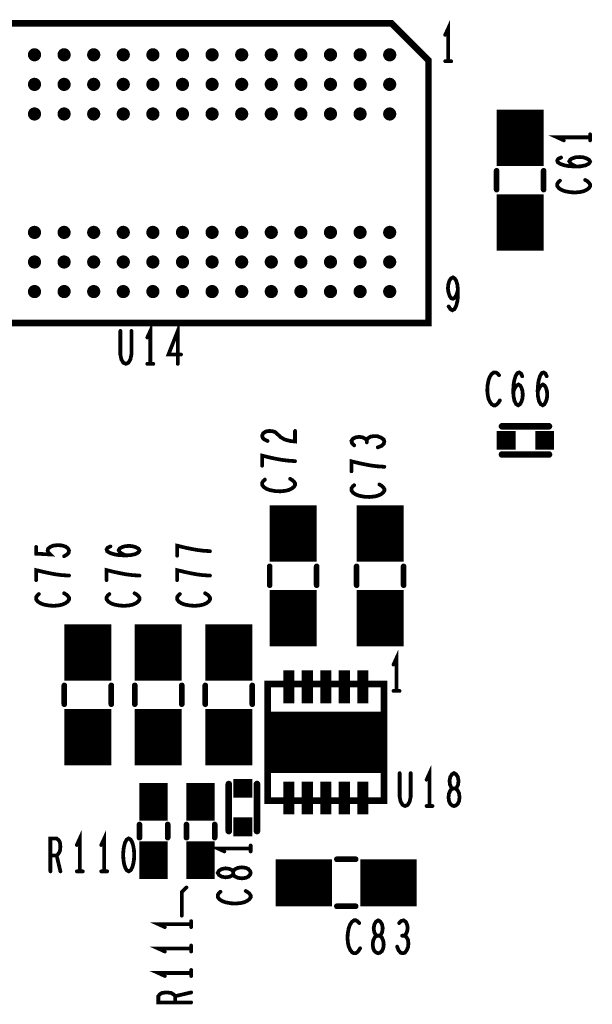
# Model space of a CAD drawing. Extents: x -0.18 to 8.86, y -3.29 to 6.3.
# Tile 45 of 69: x 5.24 to 5.85, y 2.81 to 3.86. Entities that reach past the tile are written whole.
import ezdxf

# ---------------------------------------------------------------- set-up
doc = ezdxf.new("R2010")
doc.units = 0
doc.layers.get('0').update_dxf_attribs({"color": 3, "linetype": 'CONTINUOUS'})

# ---------------------------------------------------------------- blocks, each defined once
blk = doc.blocks.new('PAD_R1')
at = {"const_width": 0.5}
blk.add_lwpolyline([(0.25, 0, 1), (-0.25, 0, 1)], format="xyb", close=True, dxfattribs=at)
blk = doc.blocks.new('PAD_S1')
at = {"const_width": 1}
blk.add_lwpolyline([(-0.5, 0), (0.5, 0)], dxfattribs=at)

msp = doc.modelspace()

# ---------------------------------------------------------------- linework, layer by layer
for points, const_width in [([(5.12244, 3.85445), (5.12244, 3.53555), (5.67756, 3.53555), (5.67756, 3.81508), (5.63819, 3.85445), (5.12244, 3.85445), (5.12244, 3.53555), (5.67756, 3.53555), (5.67756, 3.81508), (5.63819, 3.85445)], 0.007), ([(5.50625, 3.15139), (5.50625, 3.02737), (5.63027, 3.02737), (5.63027, 3.15139), (5.50625, 3.15139), (5.50625, 3.02737), (5.63027, 3.02737), (5.63027, 3.15139)], 0.007), ([(5.70468, 3.02164), (5.70655, 3.02222), (5.70868, 3.02397), (5.71001, 3.02689), (5.71055, 3.03097), (5.71001, 3.03506), (5.70841, 3.03856), (5.70601, 3.04031), (5.70335, 3.04031), (5.70175, 3.04147), (5.70041, 3.04439), (5.69988, 3.04847), (5.70068, 3.05256), (5.70255, 3.05547), (5.70468, 3.05664), (5.70681, 3.05547), (5.70868, 3.05256), (5.70948, 3.04847), (5.70895, 3.04439), (5.70761, 3.04147), (5.70601, 3.04031), (5.70335, 3.04031), (5.70095, 3.03856), (5.69935, 3.03506), (5.69881, 3.03097), (5.69935, 3.02689), (5.70068, 3.02397), (5.70281, 3.02222)], 0.004), ([(5.3585, 2.98713), (5.35637, 2.98596), (5.35477, 2.98305), (5.3537, 2.97955), (5.3529, 2.97488), (5.35263, 2.96963), (5.3529, 2.96438), (5.3537, 2.95971), (5.35477, 2.95621), (5.35637, 2.9533), (5.3585, 2.95213), (5.36063, 2.9533), (5.36223, 2.95621), (5.3633, 2.95971), (5.3641, 2.96438), (5.36437, 2.96963), (5.3641, 2.97488), (5.3633, 2.97955), (5.36223, 2.98305), (5.36063, 2.98596)], 0.004), ([(5.48826, 2.95055), (5.48768, 2.95242), (5.48593, 2.95455), (5.48301, 2.95588), (5.47893, 2.95642), (5.47484, 2.95588), (5.47134, 2.95428), (5.46959, 2.95188), (5.46959, 2.94922), (5.46843, 2.94762), (5.46551, 2.94628), (5.46143, 2.94575), (5.45734, 2.94655), (5.45443, 2.94842), (5.45326, 2.95055), (5.45443, 2.95268), (5.45734, 2.95455), (5.46143, 2.95535), (5.46551, 2.95482), (5.46843, 2.95348), (5.46959, 2.95188), (5.46959, 2.94922), (5.47134, 2.94682), (5.47484, 2.94522), (5.47893, 2.94468), (5.48301, 2.94522), (5.48593, 2.94655), (5.48768, 2.94868)], 0.004), ([(5.624, 2.865), (5.62587, 2.86558), (5.628, 2.86733), (5.62933, 2.87025), (5.62987, 2.87433), (5.62933, 2.87842), (5.62773, 2.88192), (5.62533, 2.88367), (5.62267, 2.88367), (5.62107, 2.88483), (5.61973, 2.88775), (5.6192, 2.89183), (5.62, 2.89592), (5.62187, 2.89883), (5.624, 2.9), (5.62613, 2.89883), (5.628, 2.89592), (5.6288, 2.89183), (5.62827, 2.88775), (5.62693, 2.88483), (5.62533, 2.88367), (5.62267, 2.88367), (5.62027, 2.88192), (5.61867, 2.87842), (5.61813, 2.87433), (5.61867, 2.87025), (5.62, 2.86733), (5.62213, 2.86558)], 0.004)]:
    msp.add_lwpolyline(points, close=True, dxfattribs=dict(const_width=const_width))
for points, const_width in [([(5.6985, 3.81413), (5.6985, 3.84913), (5.6953, 3.84213)], 0.004), ([(5.6953, 3.81413), (5.7017, 3.81413)], 0.004), ([(5.775, 3.7025), (5.775, 3.7625)], 0.05), ([(5.8495, 3.73313), (5.8145, 3.73313), (5.8215, 3.72993)], 0.004), ([(5.8495, 3.72993), (5.8495, 3.73633)], 0.004), ([(5.83492, 3.70206), (5.83083, 3.70393), (5.8285, 3.70553), (5.82733, 3.70766), (5.8285, 3.70953), (5.83083, 3.71086), (5.83433, 3.71193), (5.83842, 3.7122), (5.84192, 3.71193), (5.84542, 3.71086), (5.84833, 3.70926), (5.8495, 3.7074), (5.84833, 3.70526), (5.84483, 3.7034), (5.83958, 3.70233), (5.83375, 3.70206), (5.82617, 3.7026), (5.82208, 3.7034), (5.818, 3.70473), (5.81508, 3.7066), (5.8145, 3.70846), (5.81567, 3.71033), (5.81858, 3.71166)], 0.004), ([(5.75, 3.6975), (5.75, 3.6775)], 0.006), ([(5.75, 3.6975), (5.75, 3.6775)], 0.006), ([(5.8, 3.6975), (5.8, 3.6775)], 0.006), ([(5.8, 3.6975), (5.8, 3.6775)], 0.006), ([(5.775, 3.6125), (5.775, 3.6725)], 0.05), ([(5.81742, 3.687), (5.81567, 3.6854), (5.8145, 3.68353), (5.8145, 3.6814), (5.81625, 3.679), (5.81917, 3.67713), (5.82267, 3.6758), (5.8285, 3.67473), (5.83375, 3.67446), (5.839, 3.675), (5.8425, 3.6758), (5.846, 3.6774), (5.84833, 3.67926), (5.8495, 3.68113), (5.8495, 3.683), (5.84833, 3.68486), (5.84658, 3.68646), (5.84425, 3.6878)], 0.004), ([(5.69897, 3.55321), (5.70083, 3.5503), (5.70297, 3.54913), (5.7051, 3.5503), (5.70697, 3.5538), (5.7083, 3.55905), (5.70883, 3.5643), (5.70883, 3.57071), (5.7083, 3.57596), (5.70697, 3.58063), (5.70537, 3.58296), (5.7035, 3.58413), (5.70137, 3.58296), (5.69977, 3.58063), (5.6987, 3.57713), (5.69817, 3.57246), (5.6987, 3.56838), (5.70003, 3.5643), (5.70163, 3.56196), (5.7035, 3.56138), (5.70563, 3.56255), (5.70723, 3.56546), (5.70883, 3.57071)], 0.004), ([(5.3815, 3.49213), (5.3815, 3.52713), (5.3783, 3.52013)], 0.004), ([(5.4107, 3.49213), (5.4107, 3.52713), (5.40083, 3.50205), (5.41417, 3.50205)], 0.004), ([(5.34963, 3.52713), (5.34963, 3.50205), (5.3507, 3.4968), (5.35283, 3.4933), (5.3555, 3.49213), (5.35817, 3.4933), (5.3603, 3.4968), (5.36137, 3.50205), (5.36137, 3.52713)], 0.004), ([(5.3783, 3.49213), (5.3847, 3.49213)], 0.004), ([(5.75261, 3.48007), (5.75101, 3.48182), (5.74914, 3.48299), (5.74701, 3.48299), (5.74461, 3.48124), (5.74274, 3.47832), (5.74141, 3.47482), (5.74034, 3.46899), (5.74007, 3.46374), (5.74061, 3.45849), (5.74141, 3.45499), (5.74301, 3.45149), (5.74487, 3.44916), (5.74674, 3.44799), (5.74861, 3.44799), (5.75047, 3.44916), (5.75207, 3.45091), (5.75341, 3.45324)], 0.004), ([(5.76767, 3.46257), (5.76954, 3.46666), (5.77114, 3.46899), (5.77327, 3.47016), (5.77514, 3.46899), (5.77647, 3.46666), (5.77754, 3.46316), (5.77781, 3.45907), (5.77754, 3.45557), (5.77647, 3.45207), (5.77487, 3.44916), (5.77301, 3.44799), (5.77087, 3.44916), (5.76901, 3.45266), (5.76794, 3.45791), (5.76767, 3.46374), (5.76821, 3.47132), (5.76901, 3.47541), (5.77034, 3.47949), (5.77221, 3.48241), (5.77407, 3.48299), (5.77594, 3.48182), (5.77727, 3.47891)], 0.004), ([(5.79367, 3.46257), (5.79554, 3.46666), (5.79714, 3.46899), (5.79927, 3.47016), (5.80114, 3.46899), (5.80247, 3.46666), (5.80354, 3.46316), (5.80381, 3.45907), (5.80354, 3.45557), (5.80247, 3.45207), (5.80087, 3.44916), (5.79901, 3.44799), (5.79687, 3.44916), (5.79501, 3.45266), (5.79394, 3.45791), (5.79367, 3.46374), (5.79421, 3.47132), (5.79501, 3.47541), (5.79634, 3.47949), (5.79821, 3.48241), (5.80007, 3.48299), (5.80194, 3.48182), (5.80327, 3.47891)], 0.004), ([(5.75571, 3.42566), (5.80571, 3.42566)], 0.007), ([(5.75571, 3.42566), (5.80571, 3.42566)], 0.007), ([(5.50633, 3.41006), (5.50283, 3.41166), (5.50108, 3.41353), (5.5005, 3.41566), (5.50167, 3.41833), (5.50458, 3.4202), (5.50808, 3.42073), (5.51158, 3.42046), (5.5145, 3.4194), (5.52033, 3.41406), (5.52442, 3.41166), (5.53025, 3.41006), (5.5355, 3.40953), (5.5355, 3.42073)], 0.004), ([(5.61183, 3.411), (5.61008, 3.4126), (5.60717, 3.41393), (5.60367, 3.41446), (5.60017, 3.41393), (5.59725, 3.4126), (5.5955, 3.4102), (5.59608, 3.4078), (5.59842, 3.4054)], 0.004), ([(5.6235, 3.40326), (5.62758, 3.40486), (5.62992, 3.407), (5.6305, 3.4094), (5.62992, 3.41153), (5.627, 3.41366), (5.6235, 3.415), (5.62, 3.41526), (5.61592, 3.41473), (5.613, 3.41286), (5.61183, 3.411), (5.61183, 3.4086)], 0.004), ([(5.5355, 3.3886), (5.52792, 3.38913), (5.5215, 3.38993), (5.51567, 3.391), (5.50925, 3.39233), (5.5005, 3.39446), (5.5005, 3.3838)], 0.004), ([(5.75571, 3.39566), (5.80571, 3.39566)], 0.007), ([(5.75571, 3.39566), (5.80571, 3.39566)], 0.007), ([(5.6305, 3.3826), (5.62292, 3.38313), (5.6165, 3.38393), (5.61067, 3.385), (5.60425, 3.38633), (5.5955, 3.38846), (5.5955, 3.3778)], 0.004), ([(5.50342, 3.369), (5.50167, 3.3674), (5.5005, 3.36553), (5.5005, 3.3634), (5.50225, 3.361), (5.50517, 3.35913), (5.50867, 3.3578), (5.5145, 3.35673), (5.51975, 3.35646), (5.525, 3.357), (5.5285, 3.3578), (5.532, 3.3594), (5.53433, 3.36126), (5.5355, 3.36313), (5.5355, 3.365), (5.53433, 3.36686), (5.53258, 3.36846), (5.53025, 3.3698)], 0.004), ([(5.5335, 3.28163), (5.5335, 3.34163)], 0.05), ([(5.59842, 3.363), (5.59667, 3.3614), (5.5955, 3.35953), (5.5955, 3.3574), (5.59725, 3.355), (5.60017, 3.35313), (5.60367, 3.3518), (5.6095, 3.35073), (5.61475, 3.35046), (5.62, 3.351), (5.6235, 3.3518), (5.627, 3.3534), (5.62933, 3.35526), (5.6305, 3.35713), (5.6305, 3.359), (5.62933, 3.36086), (5.62758, 3.36246), (5.62525, 3.3638)], 0.004), ([(5.626, 3.28163), (5.626, 3.34163)], 0.05), ([(5.28975, 3.28747), (5.29267, 3.28907), (5.29442, 3.29094), (5.295, 3.29334), (5.29383, 3.29574), (5.2915, 3.29761), (5.28742, 3.29894), (5.28275, 3.29921), (5.27808, 3.29867), (5.27517, 3.29734), (5.27283, 3.29547), (5.27225, 3.29361), (5.27283, 3.29174), (5.27517, 3.28934), (5.26, 3.29014), (5.26, 3.29734)], 0.004), ([(5.35542, 3.28827), (5.35133, 3.29014), (5.349, 3.29174), (5.34783, 3.29387), (5.349, 3.29574), (5.35133, 3.29707), (5.35483, 3.29814), (5.35892, 3.29841), (5.36242, 3.29814), (5.36592, 3.29707), (5.36883, 3.29547), (5.37, 3.29361), (5.36883, 3.29147), (5.36533, 3.28961), (5.36008, 3.28854), (5.35425, 3.28827), (5.34667, 3.28881), (5.34258, 3.28961), (5.3385, 3.29094), (5.33558, 3.29281), (5.335, 3.29467), (5.33617, 3.29654), (5.33908, 3.29787)], 0.004), ([(5.445, 3.29281), (5.43742, 3.29334), (5.431, 3.29414), (5.42517, 3.29521), (5.41875, 3.29654), (5.41, 3.29867), (5.41, 3.28801)], 0.004), ([(5.5085, 3.27663), (5.5085, 3.25663)], 0.006), ([(5.5085, 3.27663), (5.5085, 3.25663)], 0.006), ([(5.5585, 3.27663), (5.5585, 3.25663)], 0.006), ([(5.5585, 3.27663), (5.5585, 3.25663)], 0.006), ([(5.601, 3.27663), (5.601, 3.25663)], 0.006), ([(5.601, 3.27663), (5.601, 3.25663)], 0.006), ([(5.651, 3.27663), (5.651, 3.25663)], 0.006), ([(5.651, 3.27663), (5.651, 3.25663)], 0.006), ([(5.295, 3.26681), (5.28742, 3.26734), (5.281, 3.26814), (5.27517, 3.26921), (5.26875, 3.27054), (5.26, 3.27267), (5.26, 3.26201)], 0.004), ([(5.37, 3.26681), (5.36242, 3.26734), (5.356, 3.26814), (5.35017, 3.26921), (5.34375, 3.27054), (5.335, 3.27267), (5.335, 3.26201)], 0.004), ([(5.445, 3.26681), (5.43742, 3.26734), (5.431, 3.26814), (5.42517, 3.26921), (5.41875, 3.27054), (5.41, 3.27267), (5.41, 3.26201)], 0.004), ([(5.5335, 3.19163), (5.5335, 3.25163)], 0.05), ([(5.626, 3.19163), (5.626, 3.25163)], 0.05), ([(5.26292, 3.24721), (5.26117, 3.24561), (5.26, 3.24374), (5.26, 3.24161), (5.26175, 3.23921), (5.26467, 3.23734), (5.26817, 3.23601), (5.274, 3.23494), (5.27925, 3.23467), (5.2845, 3.23521), (5.288, 3.23601), (5.2915, 3.23761), (5.29383, 3.23947), (5.295, 3.24134), (5.295, 3.24321), (5.29383, 3.24507), (5.29208, 3.24667), (5.28975, 3.24801)], 0.004), ([(5.33792, 3.24721), (5.33617, 3.24561), (5.335, 3.24374), (5.335, 3.24161), (5.33675, 3.23921), (5.33967, 3.23734), (5.34317, 3.23601), (5.349, 3.23494), (5.35425, 3.23467), (5.3595, 3.23521), (5.363, 3.23601), (5.3665, 3.23761), (5.36883, 3.23947), (5.37, 3.24134), (5.37, 3.24321), (5.36883, 3.24507), (5.36708, 3.24667), (5.36475, 3.24801)], 0.004), ([(5.41292, 3.24721), (5.41117, 3.24561), (5.41, 3.24374), (5.41, 3.24161), (5.41175, 3.23921), (5.41467, 3.23734), (5.41817, 3.23601), (5.424, 3.23494), (5.42925, 3.23467), (5.4345, 3.23521), (5.438, 3.23601), (5.4415, 3.23761), (5.44383, 3.23947), (5.445, 3.24134), (5.445, 3.24321), (5.44383, 3.24507), (5.44208, 3.24667), (5.43975, 3.24801)], 0.004), ([(5.315, 3.155), (5.315, 3.215)], 0.05), ([(5.39, 3.155), (5.39, 3.215)], 0.05), ([(5.465, 3.155), (5.465, 3.215)], 0.05), ([(5.6435, 3.14413), (5.6435, 3.17913), (5.6403, 3.17213)], 0.004), ([(5.52889, 3.13105), (5.52889, 3.16605)], 0.012), ([(5.54857, 3.13105), (5.54857, 3.16605)], 0.012), ([(5.56826, 3.13105), (5.56826, 3.16605)], 0.012), ([(5.58795, 3.13105), (5.58795, 3.16605)], 0.012), ([(5.60763, 3.13105), (5.60763, 3.16605)], 0.012), ([(5.29, 3.13), (5.29, 3.15)], 0.006), ([(5.29, 3.13), (5.29, 3.15)], 0.006), ([(5.315, 3.065), (5.315, 3.125)], 0.05), ([(5.34, 3.13), (5.34, 3.15)], 0.006), ([(5.34, 3.13), (5.34, 3.15)], 0.006), ([(5.365, 3.13), (5.365, 3.15)], 0.006), ([(5.365, 3.13), (5.365, 3.15)], 0.006), ([(5.39, 3.065), (5.39, 3.125)], 0.05), ([(5.415, 3.13), (5.415, 3.15)], 0.006), ([(5.415, 3.13), (5.415, 3.15)], 0.006), ([(5.44, 3.13), (5.44, 3.15)], 0.006), ([(5.44, 3.13), (5.44, 3.15)], 0.006), ([(5.465, 3.065), (5.465, 3.125)], 0.05), ([(5.49, 3.13), (5.49, 3.15)], 0.006), ([(5.49, 3.13), (5.49, 3.15)], 0.006), ([(5.6403, 3.14413), (5.6467, 3.14413)], 0.004), ([(5.50626, 3.08938), (5.63026, 3.08938)], 0.065), ([(5.385, 3.006), (5.385, 3.046)], 0.03), ([(5.435, 3.006), (5.435, 3.046)], 0.03), ([(5.67868, 3.02164), (5.67868, 3.05664), (5.67548, 3.04964)], 0.004), ([(5.52889, 3.01271), (5.52889, 3.04771)], 0.012), ([(5.54857, 3.01271), (5.54857, 3.04771)], 0.012), ([(5.56826, 3.01271), (5.56826, 3.04771)], 0.012), ([(5.58795, 3.01271), (5.58795, 3.04771)], 0.012), ([(5.60763, 3.01271), (5.60763, 3.04771)], 0.012), ([(5.64681, 3.05664), (5.64681, 3.03156), (5.64788, 3.02631), (5.65001, 3.02281), (5.65268, 3.02164), (5.65535, 3.02281), (5.65748, 3.02631), (5.65855, 3.03156), (5.65855, 3.05664)], 0.004), ([(5.465, 2.995), (5.465, 3.045)], 0.007), ([(5.465, 2.995), (5.465, 3.045)], 0.007), ([(5.495, 2.995), (5.495, 3.045)], 0.007), ([(5.495, 2.995), (5.495, 3.045)], 0.007), ([(5.67548, 3.02164), (5.68188, 3.02164)], 0.004), ([(5.3065, 2.95213), (5.3065, 2.98713), (5.3033, 2.98013)], 0.004), ([(5.3325, 2.95213), (5.3325, 2.98713), (5.3293, 2.98013)], 0.004), ([(5.37, 3.002), (5.37, 2.988)], 0.006), ([(5.37, 3.002), (5.37, 2.988)], 0.006), ([(5.385, 2.944), (5.385, 2.984)], 0.03), ([(5.4, 3.002), (5.4, 2.988)], 0.006), ([(5.4, 3.002), (5.4, 2.988)], 0.006), ([(5.42, 2.988), (5.42, 3.002)], 0.006), ([(5.42, 2.988), (5.42, 3.002)], 0.006), ([(5.435, 2.944), (5.435, 2.984)], 0.03), ([(5.45, 2.988), (5.45, 3.002)], 0.006), ([(5.45, 2.988), (5.45, 3.002)], 0.006), ([(5.27517, 2.95213), (5.27517, 2.98713), (5.28183, 2.98713), (5.28397, 2.98538), (5.2853, 2.98305), (5.28583, 2.97838), (5.2853, 2.97371), (5.2837, 2.9708), (5.28183, 2.96905), (5.27517, 2.96905)], 0.004), ([(5.48826, 2.97655), (5.45326, 2.97655), (5.46026, 2.97335)], 0.004), ([(5.48826, 2.97335), (5.48826, 2.97975)], 0.004), ([(5.28183, 2.96905), (5.28583, 2.95213)], 0.004), ([(5.515, 2.94), (5.575, 2.94)], 0.05), ([(5.58, 2.965), (5.6, 2.965)], 0.006), ([(5.58, 2.965), (5.6, 2.965)], 0.006), ([(5.605, 2.94), (5.665, 2.94)], 0.05), ([(5.3033, 2.95213), (5.3097, 2.95213)], 0.004), ([(5.3293, 2.95213), (5.3357, 2.95213)], 0.004), ([(5.415, 2.905), (5.415, 2.93), (5.42, 2.935)], 0.004), ([(5.45618, 2.93042), (5.45443, 2.92882), (5.45326, 2.92695), (5.45326, 2.92482), (5.45501, 2.92242), (5.45793, 2.92055), (5.46143, 2.91922), (5.46726, 2.91815), (5.47251, 2.91788), (5.47776, 2.91842), (5.48126, 2.91922), (5.48476, 2.92082), (5.48709, 2.92268), (5.48826, 2.92455), (5.48826, 2.92642), (5.48709, 2.92828), (5.48534, 2.92988), (5.48301, 2.93122)], 0.004), ([(5.58, 2.915), (5.6, 2.915)], 0.006), ([(5.58, 2.915), (5.6, 2.915)], 0.006), ([(5.60387, 2.89708), (5.60227, 2.89883), (5.6004, 2.9), (5.59827, 2.9), (5.59587, 2.89825), (5.594, 2.89533), (5.59267, 2.89183), (5.5916, 2.886), (5.59133, 2.88075), (5.59187, 2.8755), (5.59267, 2.872), (5.59427, 2.8685), (5.59613, 2.86617), (5.598, 2.865), (5.59987, 2.865), (5.60173, 2.86617), (5.60333, 2.86792), (5.60467, 2.87025)], 0.004), ([(5.65187, 2.88367), (5.65347, 2.88542), (5.6548, 2.88833), (5.65533, 2.89183), (5.6548, 2.89533), (5.65347, 2.89825), (5.65107, 2.9), (5.64867, 2.89942), (5.64627, 2.89708)], 0.004), ([(5.425, 2.896), (5.39, 2.896), (5.397, 2.8928)], 0.004), ([(5.425, 2.8928), (5.425, 2.8992)], 0.004), ([(5.64413, 2.872), (5.64573, 2.86792), (5.64787, 2.86558), (5.65027, 2.865), (5.6524, 2.86558), (5.65453, 2.8685), (5.65587, 2.872), (5.65613, 2.8755), (5.6556, 2.87958), (5.65373, 2.8825), (5.65187, 2.88367), (5.64947, 2.88367)], 0.004), ([(5.425, 2.87), (5.39, 2.87), (5.397, 2.8668)], 0.004), ([(5.425, 2.8668), (5.425, 2.8732)], 0.004), ([(5.425, 2.844), (5.39, 2.844), (5.397, 2.8408)], 0.004), ([(5.425, 2.8408), (5.425, 2.8472)], 0.004), ([(5.425, 2.81267), (5.39, 2.81267), (5.39, 2.81933), (5.39175, 2.82147), (5.39408, 2.8228), (5.39875, 2.82333), (5.40342, 2.8228), (5.40633, 2.8212), (5.40808, 2.81933), (5.40808, 2.81267)], 0.004), ([(5.40808, 2.81933), (5.425, 2.82333)], 0.004)]:
    msp.add_lwpolyline(points, dxfattribs=dict(const_width=const_width))

# ---------------------------------------------------------------- block references
for name, p, xscale, yscale in [('PAD_R1', (5.6953, 3.84213), 0.004, 0.004), ('PAD_R1', (5.25827, 3.82098), 0.014, 0.014), ('PAD_R1', (5.28976, 3.82098), 0.014, 0.014), ('PAD_R1', (5.32126, 3.82098), 0.014, 0.014), ('PAD_R1', (5.35276, 3.82098), 0.014, 0.014), ('PAD_R1', (5.38425, 3.82098), 0.014, 0.014), ('PAD_R1', (5.41575, 3.82098), 0.014, 0.014), ('PAD_R1', (5.44724, 3.82098), 0.014, 0.014), ('PAD_R1', (5.47874, 3.82098), 0.014, 0.014), ('PAD_R1', (5.51024, 3.82098), 0.014, 0.014), ('PAD_R1', (5.54173, 3.82098), 0.014, 0.014), ('PAD_R1', (5.57323, 3.82098), 0.014, 0.014), ('PAD_R1', (5.60472, 3.82098), 0.014, 0.014), ('PAD_R1', (5.63622, 3.82098), 0.014, 0.014), ('PAD_R1', (5.6953, 3.81413), 0.004, 0.004), ('PAD_R1', (5.6985, 3.81413), 0.004, 0.004), ('PAD_R1', (5.7017, 3.81413), 0.004, 0.004), ('PAD_R1', (5.25827, 3.78949), 0.014, 0.014), ('PAD_R1', (5.28976, 3.78949), 0.014, 0.014), ('PAD_R1', (5.32126, 3.78949), 0.014, 0.014), ('PAD_R1', (5.35276, 3.78949), 0.014, 0.014), ('PAD_R1', (5.38425, 3.78949), 0.014, 0.014), ('PAD_R1', (5.41575, 3.78949), 0.014, 0.014), ('PAD_R1', (5.44724, 3.78949), 0.014, 0.014), ('PAD_R1', (5.47874, 3.78949), 0.014, 0.014), ('PAD_R1', (5.51024, 3.78949), 0.014, 0.014), ('PAD_R1', (5.54173, 3.78949), 0.014, 0.014), ('PAD_R1', (5.57323, 3.78949), 0.014, 0.014), ('PAD_R1', (5.60472, 3.78949), 0.014, 0.014), ('PAD_R1', (5.63622, 3.78949), 0.014, 0.014), ('PAD_R1', (5.25827, 3.75799), 0.014, 0.014), ('PAD_R1', (5.28976, 3.75799), 0.014, 0.014), ('PAD_R1', (5.32126, 3.75799), 0.014, 0.014), ('PAD_R1', (5.35276, 3.75799), 0.014, 0.014), ('PAD_R1', (5.38425, 3.75799), 0.014, 0.014), ('PAD_R1', (5.41575, 3.75799), 0.014, 0.014), ('PAD_R1', (5.44724, 3.75799), 0.014, 0.014), ('PAD_R1', (5.47874, 3.75799), 0.014, 0.014), ('PAD_R1', (5.51024, 3.75799), 0.014, 0.014), ('PAD_R1', (5.54173, 3.75799), 0.014, 0.014), ('PAD_R1', (5.57323, 3.75799), 0.014, 0.014), ('PAD_R1', (5.60472, 3.75799), 0.014, 0.014), ('PAD_R1', (5.63622, 3.75799), 0.014, 0.014), ('PAD_R1', (5.8215, 3.72993), 0.004, 0.004), ('PAD_R1', (5.8495, 3.73633), 0.004, 0.004), ('PAD_R1', (5.8495, 3.73313), 0.004, 0.004), ('PAD_R1', (5.8495, 3.72993), 0.004, 0.004), ('PAD_R1', (5.81858, 3.71166), 0.004, 0.004), ('PAD_R1', (5.75, 3.6975), 0.006, 0.006), ('PAD_R1', (5.75, 3.6975), 0.006, 0.006), ('PAD_R1', (5.8, 3.6975), 0.006, 0.006), ('PAD_R1', (5.8, 3.6975), 0.006, 0.006), ('PAD_R1', (5.83492, 3.70206), 0.004, 0.004), ('PAD_R1', (5.81742, 3.687), 0.004, 0.004), ('PAD_R1', (5.84425, 3.6878), 0.004, 0.004), ('PAD_R1', (5.75, 3.6775), 0.006, 0.006), ('PAD_R1', (5.75, 3.6775), 0.006, 0.006), ('PAD_R1', (5.8, 3.6775), 0.006, 0.006), ('PAD_R1', (5.8, 3.6775), 0.006, 0.006), ('PAD_R1', (5.25827, 3.63201), 0.014, 0.014), ('PAD_R1', (5.28976, 3.63201), 0.014, 0.014), ('PAD_R1', (5.32126, 3.63201), 0.014, 0.014), ('PAD_R1', (5.35276, 3.63201), 0.014, 0.014), ('PAD_R1', (5.38425, 3.63201), 0.014, 0.014), ('PAD_R1', (5.41575, 3.63201), 0.014, 0.014), ('PAD_R1', (5.44724, 3.63201), 0.014, 0.014), ('PAD_R1', (5.47874, 3.63201), 0.014, 0.014), ('PAD_R1', (5.51024, 3.63201), 0.014, 0.014), ('PAD_R1', (5.54173, 3.63201), 0.014, 0.014), ('PAD_R1', (5.57323, 3.63201), 0.014, 0.014), ('PAD_R1', (5.60472, 3.63201), 0.014, 0.014), ('PAD_R1', (5.63622, 3.63201), 0.014, 0.014), ('PAD_R1', (5.25827, 3.60051), 0.014, 0.014), ('PAD_R1', (5.28976, 3.60051), 0.014, 0.014), ('PAD_R1', (5.32126, 3.60051), 0.014, 0.014), ('PAD_R1', (5.35276, 3.60051), 0.014, 0.014), ('PAD_R1', (5.38425, 3.60051), 0.014, 0.014), ('PAD_R1', (5.41575, 3.60051), 0.014, 0.014), ('PAD_R1', (5.44724, 3.60051), 0.014, 0.014), ('PAD_R1', (5.47874, 3.60051), 0.014, 0.014), ('PAD_R1', (5.51024, 3.60051), 0.014, 0.014), ('PAD_R1', (5.54173, 3.60051), 0.014, 0.014), ('PAD_R1', (5.57323, 3.60051), 0.014, 0.014), ('PAD_R1', (5.60472, 3.60051), 0.014, 0.014), ('PAD_R1', (5.63622, 3.60051), 0.014, 0.014), ('PAD_R1', (5.25827, 3.56902), 0.014, 0.014), ('PAD_R1', (5.28976, 3.56902), 0.014, 0.014), ('PAD_R1', (5.32126, 3.56902), 0.014, 0.014), ('PAD_R1', (5.35276, 3.56902), 0.014, 0.014), ('PAD_R1', (5.38425, 3.56902), 0.014, 0.014), ('PAD_R1', (5.41575, 3.56902), 0.014, 0.014), ('PAD_R1', (5.44724, 3.56902), 0.014, 0.014), ('PAD_R1', (5.47874, 3.56902), 0.014, 0.014), ('PAD_R1', (5.51024, 3.56902), 0.014, 0.014), ('PAD_R1', (5.54173, 3.56902), 0.014, 0.014), ('PAD_R1', (5.57323, 3.56902), 0.014, 0.014), ('PAD_R1', (5.60472, 3.56902), 0.014, 0.014), ('PAD_R1', (5.63622, 3.56902), 0.014, 0.014), ('PAD_R1', (5.70883, 3.57071), 0.004, 0.004), ('PAD_R1', (5.69897, 3.55321), 0.004, 0.004), ('PAD_R1', (5.34963, 3.52713), 0.004, 0.004), ('PAD_R1', (5.36137, 3.52713), 0.004, 0.004), ('PAD_R1', (5.3783, 3.52013), 0.004, 0.004), ('PAD_R1', (5.41417, 3.50205), 0.004, 0.004), ('PAD_R1', (5.3783, 3.49213), 0.004, 0.004), ('PAD_R1', (5.3815, 3.49213), 0.004, 0.004), ('PAD_R1', (5.3847, 3.49213), 0.004, 0.004), ('PAD_R1', (5.4107, 3.49213), 0.004, 0.004), ('PAD_R1', (5.75261, 3.48007), 0.004, 0.004), ('PAD_R1', (5.77727, 3.47891), 0.004, 0.004), ('PAD_R1', (5.80327, 3.47891), 0.004, 0.004), ('PAD_R1', (5.76767, 3.46257), 0.004, 0.004), ('PAD_R1', (5.79367, 3.46257), 0.004, 0.004), ('PAD_R1', (5.75341, 3.45324), 0.004, 0.004), ('PAD_R1', (5.75571, 3.42566), 0.007, 0.007), ('PAD_R1', (5.75571, 3.42566), 0.007, 0.007), ('PAD_R1', (5.80571, 3.42566), 0.007, 0.007), ('PAD_R1', (5.80571, 3.42566), 0.007, 0.007), ('PAD_R1', (5.5355, 3.42073), 0.004, 0.004), ('PAD_S1', (5.76021, 3.41066), 0.02, 0.02), ('PAD_S1', (5.80121, 3.41066), 0.02, 0.02), ('PAD_R1', (5.50633, 3.41006), 0.004, 0.004), ('PAD_R1', (5.59842, 3.4054), 0.004, 0.004), ('PAD_R1', (5.61183, 3.411), 0.004, 0.004), ('PAD_R1', (5.61183, 3.4086), 0.004, 0.004), ('PAD_R1', (5.6235, 3.40326), 0.004, 0.004), ('PAD_R1', (5.75571, 3.39566), 0.007, 0.007), ('PAD_R1', (5.75571, 3.39566), 0.007, 0.007), ('PAD_R1', (5.80571, 3.39566), 0.007, 0.007), ('PAD_R1', (5.80571, 3.39566), 0.007, 0.007), ('PAD_R1', (5.5005, 3.3838), 0.004, 0.004), ('PAD_R1', (5.5355, 3.3886), 0.004, 0.004), ('PAD_R1', (5.6305, 3.3826), 0.004, 0.004), ('PAD_R1', (5.5955, 3.3778), 0.004, 0.004), ('PAD_R1', (5.50342, 3.369), 0.004, 0.004), ('PAD_R1', (5.53025, 3.3698), 0.004, 0.004), ('PAD_R1', (5.59842, 3.363), 0.004, 0.004), ('PAD_R1', (5.62525, 3.3638), 0.004, 0.004), ('PAD_R1', (5.26, 3.29734), 0.004, 0.004), ('PAD_R1', (5.33908, 3.29787), 0.004, 0.004), ('PAD_R1', (5.35542, 3.28827), 0.004, 0.004), ('PAD_R1', (5.41, 3.28801), 0.004, 0.004), ('PAD_R1', (5.445, 3.29281), 0.004, 0.004), ('PAD_R1', (5.28975, 3.28747), 0.004, 0.004), ('PAD_R1', (5.5085, 3.27663), 0.006, 0.006), ('PAD_R1', (5.5085, 3.27663), 0.006, 0.006), ('PAD_R1', (5.5585, 3.27663), 0.006, 0.006), ('PAD_R1', (5.5585, 3.27663), 0.006, 0.006), ('PAD_R1', (5.601, 3.27663), 0.006, 0.006), ('PAD_R1', (5.601, 3.27663), 0.006, 0.006), ('PAD_R1', (5.651, 3.27663), 0.006, 0.006), ('PAD_R1', (5.651, 3.27663), 0.006, 0.006), ('PAD_R1', (5.295, 3.26681), 0.004, 0.004), ('PAD_R1', (5.37, 3.26681), 0.004, 0.004), ('PAD_R1', (5.445, 3.26681), 0.004, 0.004), ('PAD_R1', (5.26, 3.26201), 0.004, 0.004), ('PAD_R1', (5.335, 3.26201), 0.004, 0.004), ('PAD_R1', (5.41, 3.26201), 0.004, 0.004), ('PAD_R1', (5.5085, 3.25663), 0.006, 0.006), ('PAD_R1', (5.5085, 3.25663), 0.006, 0.006), ('PAD_R1', (5.5585, 3.25663), 0.006, 0.006), ('PAD_R1', (5.5585, 3.25663), 0.006, 0.006), ('PAD_R1', (5.601, 3.25663), 0.006, 0.006), ('PAD_R1', (5.601, 3.25663), 0.006, 0.006), ('PAD_R1', (5.651, 3.25663), 0.006, 0.006), ('PAD_R1', (5.651, 3.25663), 0.006, 0.006), ('PAD_R1', (5.26292, 3.24721), 0.004, 0.004), ('PAD_R1', (5.28975, 3.24801), 0.004, 0.004), ('PAD_R1', (5.33792, 3.24721), 0.004, 0.004), ('PAD_R1', (5.36475, 3.24801), 0.004, 0.004), ('PAD_R1', (5.41292, 3.24721), 0.004, 0.004), ('PAD_R1', (5.43975, 3.24801), 0.004, 0.004), ('PAD_R1', (5.6403, 3.17213), 0.004, 0.004), ('PAD_R1', (5.29, 3.15), 0.006, 0.006), ('PAD_R1', (5.29, 3.15), 0.006, 0.006), ('PAD_R1', (5.34, 3.15), 0.006, 0.006), ('PAD_R1', (5.34, 3.15), 0.006, 0.006), ('PAD_R1', (5.365, 3.15), 0.006, 0.006), ('PAD_R1', (5.365, 3.15), 0.006, 0.006), ('PAD_R1', (5.415, 3.15), 0.006, 0.006), ('PAD_R1', (5.415, 3.15), 0.006, 0.006), ('PAD_R1', (5.44, 3.15), 0.006, 0.006), ('PAD_R1', (5.44, 3.15), 0.006, 0.006), ('PAD_R1', (5.49, 3.15), 0.006, 0.006), ('PAD_R1', (5.49, 3.15), 0.006, 0.006), ('PAD_R1', (5.6403, 3.14413), 0.004, 0.004), ('PAD_R1', (5.6435, 3.14413), 0.004, 0.004), ('PAD_R1', (5.6467, 3.14413), 0.004, 0.004), ('PAD_R1', (5.29, 3.13), 0.006, 0.006), ('PAD_R1', (5.29, 3.13), 0.006, 0.006), ('PAD_R1', (5.34, 3.13), 0.006, 0.006), ('PAD_R1', (5.34, 3.13), 0.006, 0.006), ('PAD_R1', (5.365, 3.13), 0.006, 0.006), ('PAD_R1', (5.365, 3.13), 0.006, 0.006), ('PAD_R1', (5.415, 3.13), 0.006, 0.006), ('PAD_R1', (5.415, 3.13), 0.006, 0.006), ('PAD_R1', (5.44, 3.13), 0.006, 0.006), ('PAD_R1', (5.44, 3.13), 0.006, 0.006), ('PAD_R1', (5.49, 3.13), 0.006, 0.006), ('PAD_R1', (5.49, 3.13), 0.006, 0.006), ('PAD_S1', (5.48, 3.0405), 0.02, 0.02), ('PAD_R1', (5.64681, 3.05664), 0.004, 0.004), ('PAD_R1', (5.65855, 3.05664), 0.004, 0.004), ('PAD_R1', (5.67548, 3.04964), 0.004, 0.004), ('PAD_R1', (5.465, 3.045), 0.007, 0.007), ('PAD_R1', (5.465, 3.045), 0.007, 0.007), ('PAD_R1', (5.495, 3.045), 0.007, 0.007), ('PAD_R1', (5.495, 3.045), 0.007, 0.007), ('PAD_R1', (5.67548, 3.02164), 0.004, 0.004), ('PAD_R1', (5.67868, 3.02164), 0.004, 0.004), ('PAD_R1', (5.68188, 3.02164), 0.004, 0.004), ('PAD_S1', (5.48, 2.9995), 0.02, 0.02), ('PAD_R1', (5.37, 3.002), 0.006, 0.006), ('PAD_R1', (5.37, 3.002), 0.006, 0.006), ('PAD_R1', (5.4, 3.002), 0.006, 0.006), ('PAD_R1', (5.4, 3.002), 0.006, 0.006), ('PAD_R1', (5.42, 3.002), 0.006, 0.006), ('PAD_R1', (5.42, 3.002), 0.006, 0.006), ('PAD_R1', (5.45, 3.002), 0.006, 0.006), ('PAD_R1', (5.45, 3.002), 0.006, 0.006), ('PAD_R1', (5.465, 2.995), 0.007, 0.007), ('PAD_R1', (5.465, 2.995), 0.007, 0.007), ('PAD_R1', (5.495, 2.995), 0.007, 0.007), ('PAD_R1', (5.495, 2.995), 0.007, 0.007), ('PAD_R1', (5.37, 2.988), 0.006, 0.006), ('PAD_R1', (5.37, 2.988), 0.006, 0.006), ('PAD_R1', (5.4, 2.988), 0.006, 0.006), ('PAD_R1', (5.4, 2.988), 0.006, 0.006), ('PAD_R1', (5.42, 2.988), 0.006, 0.006), ('PAD_R1', (5.42, 2.988), 0.006, 0.006), ('PAD_R1', (5.45, 2.988), 0.006, 0.006), ('PAD_R1', (5.45, 2.988), 0.006, 0.006), ('PAD_R1', (5.3033, 2.98013), 0.004, 0.004), ('PAD_R1', (5.3293, 2.98013), 0.004, 0.004), ('PAD_R1', (5.46026, 2.97335), 0.004, 0.004), ('PAD_R1', (5.48826, 2.97975), 0.004, 0.004), ('PAD_R1', (5.48826, 2.97655), 0.004, 0.004), ('PAD_R1', (5.48826, 2.97335), 0.004, 0.004), ('PAD_R1', (5.27517, 2.96905), 0.004, 0.004), ('PAD_R1', (5.28183, 2.96905), 0.004, 0.004), ('PAD_R1', (5.58, 2.965), 0.006, 0.006), ('PAD_R1', (5.58, 2.965), 0.006, 0.006), ('PAD_R1', (5.6, 2.965), 0.006, 0.006), ('PAD_R1', (5.6, 2.965), 0.006, 0.006), ('PAD_R1', (5.27517, 2.95213), 0.004, 0.004), ('PAD_R1', (5.28583, 2.95213), 0.004, 0.004), ('PAD_R1', (5.3033, 2.95213), 0.004, 0.004), ('PAD_R1', (5.3065, 2.95213), 0.004, 0.004), ('PAD_R1', (5.3097, 2.95213), 0.004, 0.004), ('PAD_R1', (5.3293, 2.95213), 0.004, 0.004), ('PAD_R1', (5.3325, 2.95213), 0.004, 0.004), ('PAD_R1', (5.3357, 2.95213), 0.004, 0.004), ('PAD_R1', (5.42, 2.935), 0.004, 0.004), ('PAD_R1', (5.45618, 2.93042), 0.004, 0.004), ('PAD_R1', (5.48301, 2.93122), 0.004, 0.004), ('PAD_R1', (5.58, 2.915), 0.006, 0.006), ('PAD_R1', (5.58, 2.915), 0.006, 0.006), ('PAD_R1', (5.6, 2.915), 0.006, 0.006), ('PAD_R1', (5.6, 2.915), 0.006, 0.006), ('PAD_R1', (5.415, 2.905), 0.004, 0.004), ('PAD_R1', (5.397, 2.8928), 0.004, 0.004), ('PAD_R1', (5.425, 2.8992), 0.004, 0.004), ('PAD_R1', (5.425, 2.896), 0.004, 0.004), ('PAD_R1', (5.425, 2.8928), 0.004, 0.004), ('PAD_R1', (5.60387, 2.89708), 0.004, 0.004), ('PAD_R1', (5.64627, 2.89708), 0.004, 0.004), ('PAD_R1', (5.64947, 2.88367), 0.004, 0.004), ('PAD_R1', (5.65187, 2.88367), 0.004, 0.004), ('PAD_R1', (5.425, 2.8732), 0.004, 0.004), ('PAD_R1', (5.425, 2.87), 0.004, 0.004), ('PAD_R1', (5.60467, 2.87025), 0.004, 0.004), ('PAD_R1', (5.64413, 2.872), 0.004, 0.004), ('PAD_R1', (5.397, 2.8668), 0.004, 0.004), ('PAD_R1', (5.425, 2.8668), 0.004, 0.004), ('PAD_R1', (5.397, 2.8408), 0.004, 0.004), ('PAD_R1', (5.425, 2.8472), 0.004, 0.004), ('PAD_R1', (5.425, 2.844), 0.004, 0.004), ('PAD_R1', (5.425, 2.8408), 0.004, 0.004), ('PAD_R1', (5.40808, 2.81933), 0.004, 0.004), ('PAD_R1', (5.425, 2.82333), 0.004, 0.004), ('PAD_R1', (5.40808, 2.81267), 0.004, 0.004), ('PAD_R1', (5.425, 2.81267), 0.004, 0.004)]:
    msp.add_blockref(name, p, dxfattribs=dict(xscale=xscale, yscale=yscale))

doc.saveas('drawing.dxf')
